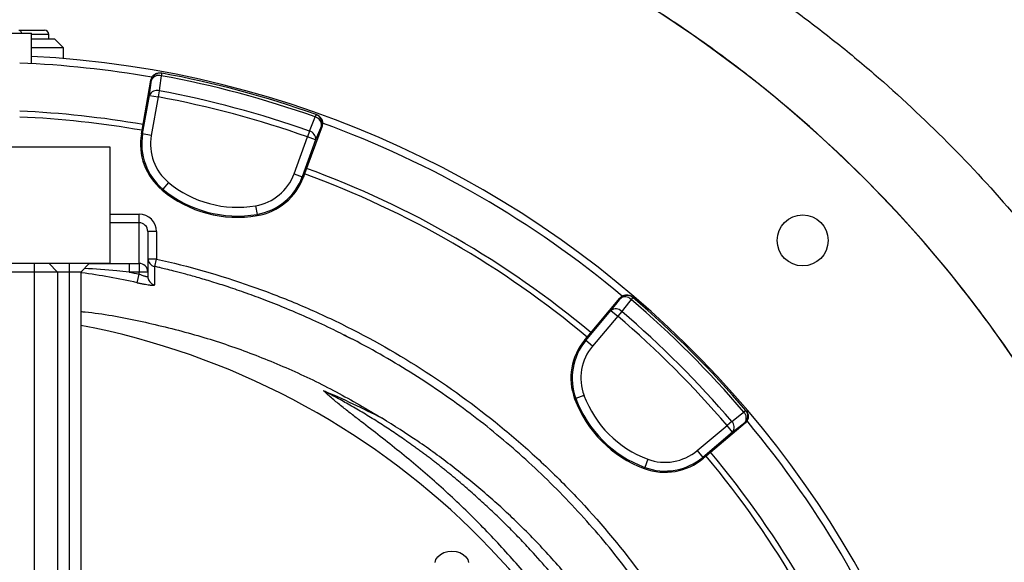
# Model space of a CAD drawing. Header units: millimetres. Extents: x 652 to 2185, y 390 to 2515.
# Tile 10 of 17: x 1556 to 1894, y 1437 to 1623. Entities that reach past the tile are written whole.
import ezdxf

# ---------------------------------------------------------------- set-up
doc = ezdxf.new("R2010")
doc.units = ezdxf.units.MM

msp = doc.modelspace()

# ---------------------------------------------------------------- linework, layer by layer
at = {"color": 7, "linetype": 'Continuous', "lineweight": 25}
for p, q in [((1555.36, 1619.69), (1564.12, 1619.69)), ((1550.54, 1618.69), (1559.62, 1618.69)), ((1559.62, 1608.22), (1559.62, 1618.69)), ((1559.62, 1616.69), (1567.62, 1616.69)), ((1565.62, 1616.69), (1565.62, 1618.19)), ((1570.62, 1613.69), (1567.62, 1616.69)), ((1570.62, 1613.69), (1559.62, 1613.69)), ((1570.62, 1609.97), (1570.62, 1613.69)), ((1597.63, 1585.33), (1600.67, 1602.56)), ((1600.9, 1602.52), (1600.67, 1602.56)), ((1604.4, 1604.94), (1604.16, 1604.99)), ((1604.4, 1604.94), (1604.24, 1604.08)), ((1597.84, 1584.09), (1600.17, 1597.32)), ((1600.17, 1597.32), (1603.12, 1596.8)), ((1603.12, 1596.8), (1600.79, 1583.57)), ((1603.51, 1598.88), (1603.12, 1596.8)), ((1657.38, 1590.75), (1657.09, 1589.92)), ((1657.61, 1590.67), (1657.38, 1590.75)), ((1659.42, 1586.81), (1653.44, 1570.38)), ((1659.42, 1586.81), (1659.2, 1586.89)), ((1597.42, 1584.17), (1597.63, 1585.33)), ((1597.42, 1584.17), (1597.84, 1584.09)), ((1600.79, 1583.57), (1597.84, 1584.09)), ((1649.82, 1570.43), (1654.41, 1583.05)), ((1655.12, 1585.05), (1654.41, 1583.05)), ((1657.23, 1582.03), (1654.41, 1583.05)), ((1466.62, 1579.69), (1586.62, 1579.69)), ((1586.62, 1579.69), (1586.62, 1539.69)), ((1657.23, 1582.03), (1652.64, 1569.41)), ((1649.82, 1570.43), (1652.64, 1569.41)), ((1653.04, 1569.26), (1652.64, 1569.41)), ((1653.44, 1570.38), (1653.04, 1569.26)), ((1606.72, 1567.43), (1604.81, 1565.12)), ((1604.54, 1564.8), (1604.81, 1565.12)), ((1636.62, 1559.42), (1637.12, 1556.47)), ((1596.62, 1553.61), (1596.62, 1556.59)), ((1637.19, 1556.05), (1637.12, 1556.47)), ((1596.62, 1539.65), (1596.62, 1553.61)), ((1599.62, 1550.57), (1599.62, 1536.66)), ((1602.62, 1550.57), (1599.62, 1550.57)), ((1602.62, 1550.57), (1602.62, 1541.12)), ((1466.62, 1539.69), (1586.62, 1539.69)), ((1560.62, 1539.69), (1560.62, 1536.69)), ((1565.62, 1539.69), (1568.62, 1536.69)), ((1572.62, 1539.69), (1572.62, 1536.69)), ((1576.62, 1536.69), (1579.62, 1539.69)), ((1593.2, 1539.65), (1596.62, 1539.65)), ((1593.2, 1539.65), (1593.2, 1536.66)), ((1596.62, 1539.65), (1596.62, 1536.66)), ((1601.95, 1538.5), (1601.95, 1538.55)), ((1560.62, 1536.69), (1492.62, 1536.69)), ((1568.62, 1536.69), (1560.62, 1536.69)), ((1560.62, 1536.69), (1560.62, 407.69)), ((1572.62, 1536.69), (1568.62, 1536.69)), ((1568.62, 1536.69), (1568.62, 407.69)), ((1576.62, 1536.69), (1572.62, 1536.69)), ((1572.62, 1536.69), (1572.62, 407.69)), ((1576.62, 1536.69), (1576.62, 407.69)), ((1596.62, 1536.66), (1593.2, 1536.66)), ((1595.98, 1533.02), (1596.62, 1535.94)), ((1596.62, 1535.94), (1596.62, 1536.66)), ((1599.62, 1536.66), (1596.62, 1536.66)), ((1599.62, 1536.66), (1599.62, 1535.16)), ((1766.12, 1527.97), (1765.93, 1528.13)), ((1750.45, 1514.37), (1761.69, 1527.77)), ((1761.87, 1527.62), (1761.69, 1527.77)), ((1766.12, 1527.97), (1765.55, 1527.3)), ((1750.01, 1513.19), (1758.64, 1523.48)), ((1760.94, 1521.55), (1752.31, 1511.26)), ((1758.64, 1523.48), (1760.94, 1521.55)), ((1762.32, 1523.17), (1760.94, 1521.55)), ((1749.68, 1513.46), (1750.45, 1514.37)), ((1749.68, 1513.46), (1750.01, 1513.19)), ((1752.31, 1511.26), (1750.01, 1513.19)), ((1749.37, 1494.32), (1746.56, 1493.28)), ((1746.16, 1493.13), (1746.56, 1493.28)), ((1804.9, 1489.18), (1804.24, 1488.61)), ((1805.06, 1489), (1804.9, 1489.18)), ((1804.7, 1484.76), (1791.31, 1473.51)), ((1800.1, 1485.38), (1798.49, 1484.01)), ((1804.7, 1484.76), (1804.55, 1484.94)), ((1788.2, 1475.37), (1798.49, 1484.01)), ((1800.41, 1481.71), (1790.13, 1473.07)), ((1800.41, 1481.71), (1798.49, 1484.01)), ((1788.2, 1475.37), (1790.13, 1473.07)), ((1771.26, 1472.44), (1770.21, 1469.63)), ((1790.4, 1472.75), (1790.13, 1473.07)), ((1791.31, 1473.51), (1790.4, 1472.75)), ((1770.07, 1469.23), (1770.21, 1469.63))]:
    msp.add_line(p, q, dxfattribs=at)
at = {"color": 1, "linetype": 'Continuous', "lineweight": 25}
for p, q in [((1565.62, 1618.19), (1559.62, 1618.19)), ((1586.62, 1556.59), (1596.62, 1556.59)), ((1596.62, 1553.61), (1586.62, 1553.61)), ((1602.62, 1541.12), (1599.65, 1541.12)), ((1602.05, 1538.54), (1602.62, 1541.12)), ((1576.86, 1536.46), (1576.62, 1536.49)), ((1576.86, 1536.46), (1576.94, 1537.01))]:
    msp.add_line(p, q, dxfattribs=at)
at = {"color": 1, "linetype": 'Continuous', "lineweight": 25, "flags": 128}
msp.add_lwpolyline([(1555.36, 1619.69), (1555.54, 1619.66), (1555.71, 1619.57), (1555.87, 1619.43), (1556.01, 1619.25), (1556.12, 1619.02), (1556.2, 1618.76), (1556.22, 1618.69)], dxfattribs=at)
at = {"color": 7, "linetype": 'Continuous', "lineweight": 25, "flags": 128}
for points in [[(1600.17, 1597.32), (1600.54, 1599.97), (1600.9, 1602.52)], [(1604.24, 1604.08), (1603.65, 1599.88), (1603.51, 1598.88)], [(1655.12, 1585.05), (1656.71, 1588.99), (1657.09, 1589.92)], [(1659.2, 1586.89), (1658.24, 1584.51), (1657.23, 1582.03)], [(1758.64, 1523.48), (1760.29, 1525.59), (1761.87, 1527.62)], [(1765.55, 1527.3), (1762.93, 1523.96), (1762.32, 1523.17)], [(1800.1, 1485.38), (1803.45, 1487.99), (1804.24, 1488.61)], [(1804.55, 1484.94), (1802.53, 1483.36), (1800.41, 1481.71)], [(1698.26, 1437), (1698.53, 1438.02), (1699.15, 1438.96), (1700.06, 1439.76), (1701.23, 1440.36), (1702.57, 1440.74), (1704, 1440.87)], [(1704, 1440.87), (1705.43, 1440.74), (1706.77, 1440.36), (1707.94, 1439.76), (1708.86, 1438.96), (1709.47, 1438.02), (1709.74, 1437)]]:
    msp.add_lwpolyline(points, dxfattribs=at)
at = {"color": 7, "linetype": 'Continuous', "lineweight": 25}
msp.add_circle((1824.46, 1547.53), 8.75, dxfattribs=at)
for centre, radius, start, end in [((1541.62, 1264.69), 430, 23.674, 84.865), ((1564.12, 1618.19), 1.5, 0, 90), ((1541.62, 1264.69), 346.5, 1.5711, 87.0223), ((1541.62, 1264.69), 344, 80.0602, 87.6676), ((1603.85, 1602), 3, 79.5643, 170.017), ((1603.45, 1601.43), 2.77, 73.3559, 156.9028), ((1541.62, 1264.69), 345.12, 70.4534, 79.5466), ((1541.62, 1264.69), 346, 70.4534, 79.5466), ((1602.72, 1596.23), 2.77, 73.3358, 156.8973), ((1541.62, 1264.69), 337.76, 70.4915, 79.5085), ((1541.62, 1264.69), 339.88, 70.4915, 79.5085), ((1541.62, 1264.69), 327.5, 80.0916, 87.55), ((1541.62, 1264.69), 325.5, 80.0922, 87.5349), ((1656.45, 1587.23), 2.77, 353.0972, 76.6441), ((1656.38, 1587.92), 3, 339.983, 70.4357), ((1541.62, 1264.69), 344, 50.0627, 69.9433), ((1617.63, 1580.6), 20.52, 170, 230.3486), ((1617.63, 1580.6), 20.1, 170, 230.3486), ((1617.63, 1580.6), 17.1, 170, 230.3486), ((1654.48, 1582.36), 2.77, 353.1027, 76.6642), ((1541.62, 1264.69), 327.5, 50.0916, 69.9084), ((1633.75, 1576.28), 17.1, 279.6514, 340), ((1633.75, 1576.28), 20.1, 279.6514, 340), ((1633.75, 1576.28), 20.52, 279.6514, 340), ((1541.62, 1264.69), 325.5, 50.0922, 69.9078), ((1630.4, 1596), 37.1, 230.3486, 279.6514), ((1630.4, 1596), 40.52, 230.3486, 279.6514), ((1630.4, 1596), 40.1, 230.3486, 279.6514), ((1596.63, 1536.66), 2.99, 0.1094, 90.109), ((1602.62, 1541.52), 3, 182.461, 257.1727), ((1602.61, 1535.17), 2.99, 180.0999, 256.5393), ((1764.17, 1525.69), 3, 49.5643, 140.017), ((1763.53, 1525.4), 2.77, 43.3559, 126.9028), ((1541.62, 1264.69), 345.12, 40.4534, 49.5466), ((1541.62, 1264.69), 346, 40.4534, 49.5466), ((1760.3, 1521.27), 2.77, 43.3358, 126.8973), ((1541.62, 1264.69), 337.76, 40.4915, 49.5085), ((1541.62, 1264.69), 339.88, 40.4915, 49.5085), ((1527.04, 1260.09), 263, 305.6711, 79.1341), ((1765.41, 1500.27), 20.52, 140, 200.3486), ((1765.41, 1500.27), 20.1, 140, 200.3486), ((1765.41, 1500.27), 17.1, 140, 200.3486), ((1784.16, 1507.23), 37.1, 200.3486, 249.6514), ((1784.16, 1507.23), 40.52, 200.3486, 249.6514), ((1784.16, 1507.23), 40.1, 200.3486, 249.6514), ((1802.34, 1486.6), 2.77, 323.0972, 46.6441), ((1802.62, 1487.24), 3, 309.983, 40.4357), ((1798.2, 1483.37), 2.77, 323.1027, 46.6642), ((1541.62, 1264.69), 344, 20.0636, 39.9454), ((1777.2, 1488.47), 17.1, 249.6514, 310), ((1541.62, 1264.69), 327.5, 20.0916, 39.9084), ((1777.2, 1488.47), 20.52, 249.6514, 310), ((1777.2, 1488.47), 20.1, 249.6514, 310), ((1541.62, 1264.69), 325.5, 20.0922, 39.9078)]:
    msp.add_arc(centre, radius, start, end, dxfattribs=at)
for centre, major_axis, ratio, start_param, end_param in [((1596.62, 1550.57), (0, 6.02), 0.996195, 4.712389, 6.283185), ((1596.62, 1550.57), (0, 3.03), 0.988685, 4.712389, 6.283185), ((1527.04, 1163.7), (0, 359.73), 0.963433, 5.825939, 5.889548)]:
    msp.add_ellipse(centre, major_axis=major_axis, ratio=ratio, start_param=start_param, end_param=end_param, dxfattribs=at)
for points, knots in [([(1693.8, 1777.15), (1701.8, 1776.28), (1709.77, 1775.21), (1721.68, 1773.32), (1725.64, 1772.64), (1733.55, 1771.18), (1737.49, 1770.4), (1757.11, 1766.28), (1772.52, 1762.24), (1802.8, 1752.7), (1817.67, 1747.21), (1846.87, 1734.79), (1861.2, 1727.85), (1878.76, 1718.25), (1882.25, 1716.28), (1887.47, 1713.26), (1889.2, 1712.24), (1892.66, 1710.18), (1894.38, 1709.15), (1902.95, 1703.9), (1909.68, 1699.54), (1919.63, 1692.75), (1922.91, 1690.45), (1929.44, 1685.78), (1932.68, 1683.41), (1939.12, 1678.61), (1942.31, 1676.17), (1948.65, 1671.22), (1951.79, 1668.72), (1967.37, 1656.05), (1979.37, 1645.44), (2002.47, 1623.24), (2013.57, 1611.67), (2024.21, 1599.61)], [0, 0, 0, 0, 0.0625, 0.0625, 0.09375, 0.09375, 0.125, 0.125, 0.25, 0.25, 0.375, 0.375, 0.5, 0.5, 0.53125, 0.53125, 0.546875, 0.546875, 0.5625, 0.5625, 0.625, 0.625, 0.65625, 0.65625, 0.6875, 0.6875, 0.71875, 0.71875, 0.75, 0.75, 0.875, 0.875, 1, 1, 1, 1]), ([(2054.37, 1545.47), (2043.3, 1561.08), (2031.53, 1576.01), (2006.63, 1604.59), (1993.5, 1618.23), (1972.79, 1637.71), (1965.72, 1644.05), (1954.85, 1653.3), (1951.18, 1656.35), (1943.76, 1662.35), (1940, 1665.31), (1932.42, 1671.14), (1928.6, 1674), (1920.89, 1679.63), (1917, 1682.4), (1909.14, 1687.83), (1905.18, 1690.48), (1897.17, 1695.68), (1893.12, 1698.21), (1884.94, 1703.17), (1880.81, 1705.59), (1872.51, 1710.29), (1868.33, 1712.57), (1855.72, 1719.22), (1847.22, 1723.39), (1821.4, 1735.1), (1803.8, 1741.86), (1767.81, 1753.28), (1749.43, 1757.95), (1725.94, 1762.43), (1721.23, 1763.26), (1711.79, 1764.77), (1707.06, 1765.45), (1692.85, 1767.29), (1683.34, 1768.24), (1673.8, 1768.9)], [0, 0, 0, 0, 0.125, 0.125, 0.25, 0.25, 0.3125, 0.3125, 0.34375, 0.34375, 0.375, 0.375, 0.40625, 0.40625, 0.4375, 0.4375, 0.46875, 0.46875, 0.5, 0.5, 0.53125, 0.53125, 0.5625, 0.5625, 0.625, 0.625, 0.75, 0.75, 0.875, 0.875, 0.90625, 0.90625, 0.9375, 0.9375, 1, 1, 1, 1]), ([(1633.42, 1705.52), (1634.14, 1705.4), (1634.86, 1705.28), (1636.29, 1705.04), (1638.44, 1704.66), (1643.45, 1703.75), (1647.72, 1702.91), (1656.26, 1701.14), (1667.58, 1698.56), (1678.81, 1695.54), (1687.19, 1693.11), (1689.97, 1692.27), (1695.53, 1690.54), (1698.3, 1689.64), (1712.08, 1685.05), (1722.89, 1680.96), (1744.1, 1671.99), (1754.5, 1667.1), (1774.89, 1656.51), (1784.87, 1650.82), (1804.44, 1638.62), (1814.01, 1632.11), (1825.71, 1623.45), (1828.03, 1621.69), (1832.65, 1618.13), (1834.93, 1616.33), (1841.73, 1610.87), (1846.17, 1607.14), (1859.25, 1595.75), (1867.64, 1587.85), (1883.79, 1571.46), (1891.54, 1562.96), (1906.41, 1545.38), (1913.52, 1536.29), (1923.71, 1522.2), (1927.02, 1517.43), (1931.87, 1510.15), (1933.46, 1507.71), (1936.6, 1502.8), (1938.14, 1500.33), (1945.73, 1487.95), (1951.39, 1477.87), (1961.91, 1457.35), (1966.77, 1446.92), (1975.71, 1425.71), (1979.78, 1414.94), (1987.13, 1393.05), (1990.41, 1381.93), (1993.99, 1367.81), (1994.68, 1364.97), (1996.01, 1359.29), (1997.29, 1353.6), (1998.45, 1347.89), (1999.29, 1343.59), (1999.7, 1341.45), (2000.09, 1339.29), (2000.35, 1337.86), (2000.47, 1337.14), (2000.6, 1336.42)], [0, 0, 0, 0, 0.003906, 0.003906, 0.007812, 0.015625, 0.03125, 0.03125, 0.0625, 0.09375, 0.09375, 0.109375, 0.109375, 0.125, 0.125, 0.1875, 0.1875, 0.25, 0.25, 0.3125, 0.3125, 0.375, 0.375, 0.390625, 0.390625, 0.40625, 0.40625, 0.4375, 0.4375, 0.5, 0.5, 0.5625, 0.5625, 0.625, 0.625, 0.65625, 0.65625, 0.671875, 0.671875, 0.6875, 0.6875, 0.75, 0.75, 0.8125, 0.8125, 0.875, 0.875, 0.9375, 0.9375, 0.953125, 0.953125, 0.96875, 0.984375, 0.984375, 0.992188, 0.996094, 0.996094, 1, 1, 1, 1]), ([(1935.43, 1437.35), (1928.59, 1452.96), (1920.82, 1468.18), (1910.99, 1484.87), (1909.88, 1486.72), (1907.64, 1490.4), (1906.5, 1492.23), (1903.05, 1497.71), (1900.69, 1501.32), (1893.49, 1512.02), (1888.5, 1518.98), (1872.94, 1539.35), (1861.82, 1552.26), (1838.05, 1576.72), (1825.42, 1588.27), (1810.33, 1600.49), (1808.64, 1601.84), (1805.25, 1604.5), (1803.54, 1605.82), (1798.41, 1609.72), (1794.95, 1612.27), (1784.49, 1619.75), (1777.4, 1624.5), (1755.75, 1638.11), (1740.83, 1646.3), (1717.72, 1657.25), (1709.9, 1660.67), (1697.98, 1665.48), (1693.98, 1667.02), (1685.91, 1670), (1681.84, 1671.43), (1661.43, 1678.27), (1644.84, 1682.74), (1627.98, 1686.23)], [0, 0, 0, 0, 0.125, 0.125, 0.140625, 0.140625, 0.15625, 0.15625, 0.1875, 0.1875, 0.25, 0.25, 0.375, 0.375, 0.5, 0.5, 0.515625, 0.515625, 0.53125, 0.53125, 0.5625, 0.5625, 0.625, 0.625, 0.75, 0.75, 0.8125, 0.8125, 0.84375, 0.84375, 0.875, 0.875, 1, 1, 1, 1]), ([(1600.67, 1602.56), (1600.7, 1602.75), (1600.75, 1602.94), (1600.9, 1603.31), (1600.99, 1603.49), (1601.2, 1603.82), (1601.32, 1603.97), (1601.59, 1604.26), (1601.75, 1604.39), (1602.07, 1604.61), (1602.24, 1604.71), (1602.6, 1604.87), (1602.79, 1604.93), (1603.18, 1605.01), (1603.37, 1605.03), (1603.77, 1605.04), (1603.97, 1605.02), (1604.16, 1604.99)], [0, 0, 0, 0, 0.125, 0.125, 0.25, 0.25, 0.375, 0.375, 0.5, 0.5, 0.625, 0.625, 0.75, 0.75, 0.875, 0.875, 1, 1, 1, 1]), ([(1657.61, 1590.67), (1657.8, 1590.6), (1657.97, 1590.52), (1658.31, 1590.32), (1658.47, 1590.2), (1658.76, 1589.93), (1658.9, 1589.79), (1659.13, 1589.47), (1659.23, 1589.3), (1659.4, 1588.94), (1659.47, 1588.76), (1659.56, 1588.37), (1659.59, 1588.18), (1659.61, 1587.78), (1659.6, 1587.59), (1659.54, 1587.19), (1659.49, 1587), (1659.42, 1586.81)], [0, 0, 0, 0, 0.125, 0.125, 0.25, 0.25, 0.375, 0.375, 0.5, 0.5, 0.625, 0.625, 0.75, 0.75, 0.875, 0.875, 1, 1, 1, 1]), ([(1669.64, 1513.67), (1667.59, 1514.73), (1662.86, 1517.16), (1655.44, 1520.61), (1647.66, 1523.98), (1640.4, 1526.89), (1633.68, 1529.37), (1627.5, 1531.49), (1621.89, 1533.28), (1616.85, 1534.78), (1612.42, 1536.01), (1608.82, 1536.95), (1606.02, 1537.65), (1603.92, 1538.15), (1602.65, 1538.45), (1602.05, 1538.58), (1601.97, 1538.6)], [0, 0, 0, 0, 0.1025954, 0.2361574, 0.3584372, 0.4695783, 0.5697529, 0.6591721, 0.7381032, 0.8069039, 0.865868, 0.9143516, 0.9500728, 0.9766085, 0.996995, 1, 1, 1, 1]), ([(1602.62, 1541.12), (1613.63, 1538.68), (1624.43, 1535.6), (1640.31, 1530.03), (1645.55, 1528.01), (1653.33, 1524.75), (1655.91, 1523.63), (1661.04, 1521.29), (1663.58, 1520.09), (1676.18, 1513.9), (1685.88, 1508.39), (1704.55, 1496.29), (1713.51, 1489.7), (1726.4, 1479), (1730.61, 1475.29), (1736.77, 1469.53), (1738.8, 1467.57), (1742.79, 1463.6), (1744.75, 1461.59), (1754.39, 1451.43), (1761.56, 1442.9), (1774.85, 1425.08), (1780.98, 1415.78), (1787.96, 1403.66), (1789.32, 1401.21), (1791.98, 1396.27), (1793.28, 1393.76), (1797.06, 1386.2), (1799.41, 1381.11), (1806.01, 1365.69), (1809.76, 1355.21), (1816.04, 1333.87), (1818.55, 1323.02), (1820.89, 1309.2), (1821.32, 1306.42), (1821.9, 1302.24), (1822.09, 1300.84), (1822.43, 1298.04), (1822.6, 1296.64), (1823.35, 1289.65), (1823.79, 1284.05), (1824.61, 1267.24), (1824.49, 1256.01), (1823.5, 1241.96), (1823.26, 1239.15), (1822.7, 1233.56), (1822.38, 1230.77), (1821.29, 1222.44), (1820.4, 1216.93), (1817.25, 1200.51), (1814.51, 1189.72), (1809.45, 1173.77), (1807.6, 1168.49), (1804.58, 1160.64), (1803.53, 1158.03), (1801.36, 1152.84), (1800.23, 1150.25), (1794.4, 1137.43), (1789.15, 1127.48), (1783.29, 1117.84)], [0, 0, 0, 0, 0.0625, 0.0625, 0.09375, 0.09375, 0.109375, 0.109375, 0.125, 0.125, 0.1875, 0.1875, 0.25, 0.25, 0.28125, 0.28125, 0.296875, 0.296875, 0.3125, 0.3125, 0.375, 0.375, 0.4375, 0.4375, 0.453125, 0.453125, 0.46875, 0.46875, 0.5, 0.5, 0.5625, 0.5625, 0.625, 0.625, 0.640625, 0.640625, 0.648438, 0.648438, 0.65625, 0.65625, 0.6875, 0.6875, 0.75, 0.75, 0.765625, 0.765625, 0.78125, 0.78125, 0.8125, 0.8125, 0.875, 0.875, 0.90625, 0.90625, 0.921875, 0.921875, 0.9375, 0.9375, 1, 1, 1, 1]), ([(1595.98, 1533.02), (1592.82, 1533.71), (1589.63, 1534.35), (1583.26, 1535.49), (1580.06, 1536.01), (1576.86, 1536.46)], [0, 0, 0, 0, 0.5, 0.5, 1, 1, 1, 1]), ([(1599.62, 1535.16), (1599.62, 1535.12), (1599.6, 1535.09), (1599.52, 1535.05), (1599.46, 1535.04), (1599.3, 1535.04), (1599.21, 1535.05), (1598.98, 1535.09), (1598.85, 1535.12), (1598.56, 1535.2), (1598.41, 1535.25), (1598.07, 1535.36), (1597.9, 1535.42), (1597.55, 1535.55), (1597.36, 1535.62), (1596.99, 1535.78), (1596.81, 1535.85), (1596.62, 1535.94)], [0, 0, 0, 0, 0.125, 0.125, 0.25, 0.25, 0.375, 0.375, 0.5, 0.5, 0.625, 0.625, 0.75, 0.75, 0.875, 0.875, 1, 1, 1, 1]), ([(1595.98, 1533.02), (1596.37, 1532.94), (1596.75, 1532.86), (1597.51, 1532.7), (1597.89, 1532.63), (1598.6, 1532.5), (1598.94, 1532.44), (1599.59, 1532.33), (1599.89, 1532.29), (1600.3, 1532.23), (1600.44, 1532.22), (1600.68, 1532.19), (1600.8, 1532.18), (1601.13, 1532.15), (1601.31, 1532.14), (1601.54, 1532.14), (1601.6, 1532.14), (1601.72, 1532.15), (1601.76, 1532.16), (1601.88, 1532.19), (1601.91, 1532.22), (1601.91, 1532.26)], [0, 0, 0, 0, 0.125, 0.125, 0.25, 0.25, 0.375, 0.375, 0.5, 0.5, 0.5625, 0.5625, 0.625, 0.625, 0.75, 0.75, 0.8125, 0.8125, 0.875, 0.875, 1, 1, 1, 1]), ([(1761.69, 1527.77), (1761.82, 1527.92), (1761.96, 1528.06), (1762.27, 1528.31), (1762.43, 1528.42), (1762.78, 1528.6), (1762.97, 1528.67), (1763.34, 1528.78), (1763.54, 1528.81), (1763.93, 1528.85), (1764.13, 1528.85), (1764.52, 1528.8), (1764.72, 1528.76), (1765.09, 1528.64), (1765.27, 1528.56), (1765.62, 1528.37), (1765.78, 1528.25), (1765.93, 1528.13)], [0, 0, 0, 0, 0.125, 0.125, 0.25, 0.25, 0.375, 0.375, 0.5, 0.5, 0.625, 0.625, 0.75, 0.75, 0.875, 0.875, 1, 1, 1, 1]), ([(1576.62, 1523.15), (1577.11, 1523.1), (1583.79, 1522.49), (1596.52, 1520.05), (1614.39, 1515.79), (1631.6, 1510.23), (1648.21, 1503.56), (1664.46, 1495.75), (1674.85, 1489.57), (1680.05, 1486.47)], [0, 0, 0, 0, 0.013267, 0.182134, 0.351, 0.511635, 0.67227, 0.836134, 1, 1, 1, 1]), ([(1780.74, 1119.4), (1782.43, 1122.25), (1785.81, 1127.95), (1790.5, 1136.73), (1794.91, 1145.69), (1799.15, 1155.16), (1803.18, 1165.14), (1806.94, 1175.65), (1810.29, 1186.32), (1813.23, 1197.22), (1815.75, 1208.3), (1817.83, 1219.57), (1819.45, 1230.95), (1820.7, 1243.39), (1821.43, 1256.88), (1821.46, 1271.43), (1820.72, 1286.03), (1819.33, 1299.61), (1817.45, 1312.11), (1815.24, 1323.53), (1812.55, 1334.89), (1809.36, 1346.22), (1805.67, 1357.5), (1801.47, 1368.71), (1796.77, 1379.76), (1791.65, 1390.5), (1786.15, 1400.89), (1780.29, 1410.94), (1773.99, 1420.76), (1767.23, 1430.41), (1760.02, 1439.82), (1752.34, 1449.01), (1744.25, 1457.89), (1735.87, 1466.33), (1727.24, 1474.31), (1718.38, 1481.86), (1709.19, 1489.04), (1699.61, 1495.91), (1689.69, 1502.41), (1679.38, 1508.51), (1671.78, 1512.71), (1667.55, 1514.75), (1666.94, 1515.05)], [0, 0, 0, 0, 0.021485, 0.042997, 0.064591, 0.086213, 0.110299, 0.134385, 0.158625, 0.182865, 0.20759, 0.232315, 0.257207, 0.282099, 0.313411, 0.344808, 0.376462, 0.408202, 0.433305, 0.458408, 0.483686, 0.508964, 0.534792, 0.56062, 0.586639, 0.612657, 0.63776, 0.662863, 0.68814, 0.713417, 0.739243, 0.76507, 0.791086, 0.817102, 0.842209, 0.867316, 0.892597, 0.917877, 0.943709, 0.969541, 0.995564, 1, 1, 1, 1]), ([(1681.6, 1044.77), (1686.15, 1048.04), (1690.58, 1051.43), (1699.18, 1058.45), (1703.35, 1062.09), (1715.51, 1073.37), (1723.13, 1081.37), (1733.82, 1094.1), (1737.26, 1098.47), (1741.4, 1104.08), (1742.22, 1105.21), (1743.84, 1107.49), (1744.65, 1108.64), (1747.03, 1112.09), (1748.58, 1114.41), (1756.11, 1126.12), (1761.51, 1135.78), (1771.06, 1155.7), (1775.21, 1165.95), (1779.61, 1179.15), (1780.45, 1181.81), (1782.05, 1187.16), (1782.81, 1189.86), (1784.96, 1197.96), (1786.21, 1203.38), (1789.45, 1219.7), (1790.92, 1230.65), (1792.49, 1252.69), (1792.59, 1263.79), (1791.91, 1276.36), (1791.82, 1277.76), (1791.63, 1280.55), (1791.52, 1281.94), (1791.16, 1286.11), (1790.88, 1288.88), (1789.9, 1297.16), (1789.08, 1302.64), (1786.12, 1318.96), (1783.47, 1329.68), (1778.5, 1345.54), (1776.68, 1350.78), (1773.68, 1358.59), (1772.64, 1361.18), (1770.47, 1366.34), (1769.35, 1368.9), (1763.55, 1381.57), (1758.32, 1391.34), (1746.71, 1410.15), (1740.34, 1419.19), (1731.67, 1430.04), (1729.9, 1432.19), (1726.29, 1436.44), (1724.45, 1438.54), (1718.82, 1444.78), (1714.96, 1448.82), (1709.01, 1454.71), (1706.99, 1456.64), (1702.92, 1460.46), (1700.86, 1462.34), (1694.6, 1467.92), (1690.32, 1471.53), (1683.81, 1476.81), (1681.62, 1478.54), (1677.22, 1481.99), (1675.01, 1483.7), (1671.7, 1486.25), (1670.6, 1487.11), (1668.4, 1488.82), (1667.31, 1489.68), (1665.15, 1491.41), (1664.08, 1492.28), (1661.98, 1494.06), (1660.95, 1494.97), (1659.97, 1495.92)], [0, 0, 0, 0, 0.03125, 0.03125, 0.0625, 0.0625, 0.125, 0.125, 0.15625, 0.15625, 0.164062, 0.164062, 0.171875, 0.171875, 0.1875, 0.1875, 0.25, 0.25, 0.3125, 0.3125, 0.328125, 0.328125, 0.34375, 0.34375, 0.375, 0.375, 0.4375, 0.4375, 0.5, 0.5, 0.507813, 0.507813, 0.515625, 0.515625, 0.53125, 0.53125, 0.5625, 0.5625, 0.625, 0.625, 0.65625, 0.65625, 0.671875, 0.671875, 0.6875, 0.6875, 0.75, 0.75, 0.8125, 0.8125, 0.828125, 0.828125, 0.84375, 0.84375, 0.875, 0.875, 0.890625, 0.890625, 0.90625, 0.90625, 0.9375, 0.9375, 0.953125, 0.953125, 0.96875, 0.96875, 0.976562, 0.976562, 0.984375, 0.984375, 0.992187, 0.992187, 1, 1, 1, 1]), ([(1705.1, 1465.9), (1704.7, 1466.24), (1703.89, 1466.91), (1702.68, 1467.9), (1701.46, 1468.89), (1700.23, 1469.87), (1699, 1470.84), (1697.76, 1471.8), (1696.52, 1472.76), (1695.26, 1473.7), (1694.01, 1474.64), (1692.74, 1475.58), (1691.47, 1476.5), (1690.2, 1477.42), (1688.91, 1478.33), (1686.55, 1479.98), (1683.08, 1482.34), (1678.45, 1485.33), (1673.76, 1488.22), (1669.85, 1490.52), (1666.75, 1492.27), (1664.51, 1493.51), (1662.25, 1494.73), (1660.73, 1495.52), (1659.97, 1495.92)], [0, 0, 0, 0, 0.028995, 0.057982, 0.086964, 0.115941, 0.144914, 0.173885, 0.202854, 0.231823, 0.260794, 0.289766, 0.318742, 0.347723, 0.37671, 0.405703, 0.507148, 0.608546, 0.709945, 0.811398, 0.858568, 0.905721, 0.952864, 1, 1, 1, 1]), ([(1805.06, 1489), (1805.19, 1488.85), (1805.3, 1488.69), (1805.49, 1488.34), (1805.57, 1488.16), (1805.69, 1487.79), (1805.73, 1487.59), (1805.78, 1487.2), (1805.78, 1487), (1805.75, 1486.61), (1805.71, 1486.42), (1805.6, 1486.04), (1805.53, 1485.85), (1805.35, 1485.5), (1805.24, 1485.34), (1805, 1485.03), (1804.86, 1484.88), (1804.7, 1484.76)], [0, 0, 0, 0, 0.125, 0.125, 0.25, 0.25, 0.375, 0.375, 0.5, 0.5, 0.625, 0.625, 0.75, 0.75, 0.875, 0.875, 1, 1, 1, 1]), ([(1576.62, 996.04), (1579.31, 996.42), (1587.14, 997.52), (1599.95, 1000.37), (1614.99, 1004.37), (1630.58, 1009.29), (1646.61, 1015.29), (1662.91, 1022.7), (1678.66, 1031.18), (1693.74, 1040.69), (1707.85, 1051.07), (1720.95, 1062.28), (1733.06, 1074.19), (1744.35, 1086.87), (1754.77, 1100.21), (1764.35, 1114.22), (1773.06, 1128.87), (1780.91, 1144.13), (1787.79, 1159.82), (1793.67, 1175.88), (1798.68, 1192.79), (1802.63, 1210.58), (1805.41, 1229.2), (1806.88, 1247.98), (1807.04, 1266.79), (1805.87, 1285.46), (1803.39, 1303.91), (1799.65, 1322.12), (1794.68, 1340.06), (1788.49, 1357.63), (1781.49, 1373.82), (1773.89, 1388.65), (1765.9, 1402.19), (1757.1, 1415.29), (1747.52, 1427.86), (1737.21, 1439.85), (1726.49, 1450.87), (1715.45, 1460.95), (1704.17, 1470.12), (1692.41, 1478.72), (1684.17, 1483.89), (1680.05, 1486.47)], [0, 0, 0, 0, 0.012188, 0.03554, 0.058909, 0.082246, 0.109102, 0.136059, 0.163042, 0.189984, 0.216827, 0.242613, 0.268482, 0.294388, 0.320275, 0.346076, 0.372386, 0.39877, 0.425178, 0.45156, 0.477867, 0.506908, 0.536051, 0.565228, 0.594372, 0.623414, 0.652067, 0.680817, 0.709599, 0.738346, 0.766997, 0.791063, 0.815214, 0.839405, 0.863592, 0.887734, 0.911793, 0.933828, 0.955898, 0.977966, 1, 1, 1, 1]), ([(1595.24, 1000.24), (1595.8, 1000.38), (1596.9, 1000.68), (1598.56, 1001.13), (1600.22, 1001.59), (1601.87, 1002.06), (1603.52, 1002.54), (1605.16, 1003.02), (1606.81, 1003.52), (1608.44, 1004.03), (1610.08, 1004.55), (1611.71, 1005.08), (1613.34, 1005.61), (1614.96, 1006.16), (1616.58, 1006.72), (1618.2, 1007.28), (1619.81, 1007.86), (1621.43, 1008.44), (1623.03, 1009.04), (1624.64, 1009.64), (1626.24, 1010.26), (1627.83, 1010.88), (1629.43, 1011.52), (1633.4, 1013.13), (1639.7, 1015.82), (1648.22, 1019.8), (1656.6, 1024.06), (1667.57, 1030.1), (1680.87, 1038.32), (1696.11, 1049.2), (1710.55, 1061.05), (1724.12, 1073.82), (1736.78, 1087.44), (1748.45, 1101.86), (1759.09, 1117), (1768.64, 1132.81), (1777.07, 1149.2), (1784.32, 1166.11), (1790.38, 1183.45), (1795.21, 1201.14), (1798.8, 1219.12), (1801.11, 1237.28), (1802.16, 1255.56), (1801.91, 1273.86), (1800.4, 1292.1), (1797.6, 1310.2), (1793.55, 1328.08), (1788.26, 1345.65), (1781.75, 1362.84), (1774.04, 1379.56), (1765.2, 1395.75), (1756.89, 1408.72), (1749.71, 1418.75), (1744.07, 1426.1), (1738.18, 1433.26), (1733.4, 1438.67), (1729.9, 1442.47), (1727.77, 1444.72), (1725.61, 1446.95), (1723.43, 1449.15), (1721.23, 1451.33), (1719, 1453.49), (1716.75, 1455.62), (1714.47, 1457.73), (1712.17, 1459.81), (1709.84, 1461.87), (1707.48, 1463.9), (1705.89, 1465.24), (1705.1, 1465.9)], [0, 0, 0, 0, 0.002845, 0.005689, 0.008532, 0.011374, 0.014216, 0.017057, 0.019897, 0.022737, 0.025576, 0.028416, 0.031255, 0.034094, 0.036933, 0.039773, 0.042613, 0.045453, 0.048294, 0.051135, 0.053977, 0.05682, 0.059664, 0.062509, 0.078144, 0.093762, 0.10938, 0.125016, 0.156264, 0.187513, 0.218761, 0.25001, 0.281259, 0.312508, 0.343756, 0.375005, 0.406254, 0.437503, 0.468751, 0.5, 0.531248, 0.562498, 0.593746, 0.624995, 0.656243, 0.687492, 0.718741, 0.74999, 0.781238, 0.812487, 0.843735, 0.874985, 0.89062, 0.906237, 0.921855, 0.937491, 0.942706, 0.947918, 0.953127, 0.958334, 0.96354, 0.968745, 0.97395, 0.979156, 0.984363, 0.989573, 0.994785, 1, 1, 1, 1]), ([(1576.62, 836.29), (1582.29, 836.76), (1595.99, 837.9), (1617.54, 841.25), (1641.18, 846.12), (1664.51, 852.39), (1687.48, 859.97), (1710.03, 868.84), (1732.05, 878.93), (1753.44, 890.23), (1774.13, 902.69), (1794.06, 916.32), (1813.23, 931.08), (1831.57, 946.9), (1849.01, 963.72), (1865.45, 981.45), (1880.85, 1000.06), (1895.15, 1019.52), (1908.35, 1039.79), (1920.42, 1060.79), (1931.31, 1082.43), (1940.95, 1104.61), (1949.32, 1127.27), (1956.37, 1150.36), (1962.12, 1173.85), (1966.55, 1197.67), (1969.66, 1221.69), (1971.43, 1245.81), (1971.83, 1269.95), (1970.83, 1294.08), (1968.48, 1318.15), (1964.78, 1342.1), (1959.76, 1365.79), (1953.45, 1389.14), (1946.91, 1408.75), (1940.81, 1424.78), (1937.23, 1433.16), (1935.43, 1437.35)], [0, 0, 0, 0, 0.020852, 0.050422, 0.079898, 0.10938, 0.138954, 0.168576, 0.198197, 0.227771, 0.257253, 0.286731, 0.316301, 0.34592, 0.375538, 0.405109, 0.434586, 0.464066, 0.493637, 0.523257, 0.552876, 0.582448, 0.611927, 0.641402, 0.670969, 0.700584, 0.7302, 0.759767, 0.789242, 0.818721, 0.848293, 0.877912, 0.907531, 0.937102, 0.966581, 0.98329, 1, 1, 1, 1])]:
    msp.add_open_spline(points, degree=3, knots=knots, dxfattribs=at)
at = {"color": 1, "linetype": 'Continuous', "lineweight": 25}
for points, knots in [([(1579.53, 1539.6), (1582.64, 1539.62), (1587.2, 1539.65), (1591.76, 1539.65), (1593.2, 1539.65)], [0, 0, 0, 0, 0.6832527, 1, 1, 1, 1]), ([(1601.95, 1538.55), (1601.95, 1538.56), (1601.94, 1538.72), (1601.93, 1537.92), (1601.92, 1536.4), (1601.92, 1534.52), (1601.91, 1533.02), (1601.91, 1532.26)], [0, 0, 0, 0, 0.028257, 0.353762, 0.609642, 0.804786, 1, 1, 1, 1]), ([(1593.2, 1536.66), (1591.78, 1536.8), (1586.68, 1537.3), (1581.57, 1537.67), (1577.88, 1537.94)], [0, 0, 0, 0, 0.277912, 1, 1, 1, 1])]:
    msp.add_open_spline(points, degree=3, knots=knots, dxfattribs=at)
at = {"color": 7, "linetype": 'Continuous', "lineweight": 25}
msp.add_open_spline([(1593.2, 1536.66), (1594.34, 1536.43), (1595.48, 1536.19), (1596.62, 1535.94)], degree=3, dxfattribs=at)

doc.saveas('drawing.dxf')
